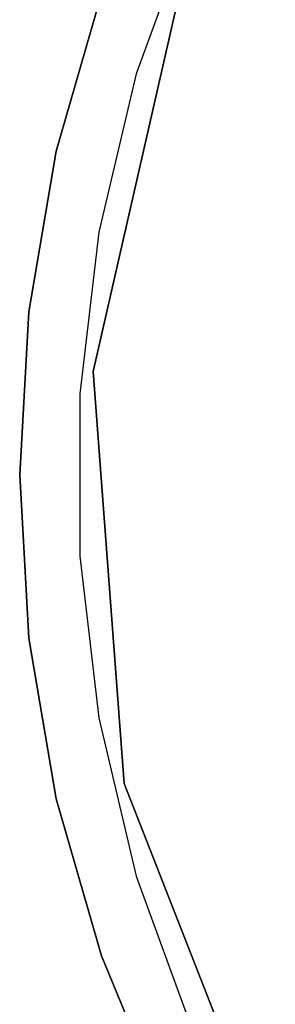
# Model space of a CAD drawing. Extents: x 0.03 to 4.74, y -5.92 to 1.99.
# Tile 4 of 21: x 0.4 to 0.75, y -0.72 to 0.62. Entities that reach past the tile are written whole.
import ezdxf

# ---------------------------------------------------------------- set-up
doc = ezdxf.new("R2010")
doc.units = 0
doc.header["$MEASUREMENT"] = 0
doc.layers.get('0').update_dxf_attribs({"color": 13, "linetype": 'CONTINUOUS'})

# ---------------------------------------------------------------- blocks, each defined once
blk = doc.blocks.new('TESSA-LED_STL')
at = {"color": 0}
for p, q in [((0.6325, 0.7563, 0), (0.5566, 0.5476, 0)), ((0.6325, 0.7563, 0), (0.5566, 0.5476, 0)), ((0.6325, 0.7563, 0.3543), (0.5566, 0.5476, 0.3543)), ((0.6325, 0.7563, 0.3543), (0.5566, 0.5476, 0.3543)), ((0.4976, 0.1415, 0.2763), (0.6232, 0.6918, 0.2763)), ((0.6232, 0.6918, 0.0007), (0.4976, 0.1415, 0.0007)), ((0.6232, 0.6918, 0.0007), (0.4976, 0.1415, 0.0007)), ((0.4976, 0.1415, 0.2763), (0.6232, 0.6918, 0.2763)), ((0.4475, 0.4424, 0.4331), (0.5092, 0.6567, 0.4331)), ((0.5092, 0.6567, 0), (0.4475, 0.4424, 0)), ((0.4475, 0.4424, 0.4331), (0.5092, 0.6567, 0.4331)), ((0.5092, 0.6567, 0), (0.4475, 0.4424, 0)), ((0.5566, 0.5476, 0), (0.5054, 0.3316, 0)), ((0.5566, 0.5476, 0), (0.5054, 0.3316, 0)), ((0.5566, 0.5476, 0.3543), (0.5054, 0.3316, 0.3543)), ((0.5566, 0.5476, 0.3543), (0.5054, 0.3316, 0.3543)), ((0.5566, 0.5476, 0), (0.5566, 0.5476, 0.3543)), ((0.5566, 0.5476, 0), (0.5566, 0.5476, 0.3543)), ((0.4101, 0.2226, 0.4331), (0.4475, 0.4424, 0.4331)), ((0.4475, 0.4424, 0), (0.4101, 0.2226, 0)), ((0.4101, 0.2226, 0.4331), (0.4475, 0.4424, 0.4331)), ((0.4475, 0.4424, 0), (0.4101, 0.2226, 0)), ((0.4475, 0.4424, 0.4331), (0.4475, 0.4424, 0)), ((0.4475, 0.4424, 0.4331), (0.4475, 0.4424, 0)), ((0.5054, 0.3316, 0), (0.4796, 0.111, 0)), ((0.5054, 0.3316, 0), (0.4796, 0.111, 0)), ((0.5054, 0.3316, 0.3543), (0.4796, 0.111, 0.3543)), ((0.5054, 0.3316, 0.3543), (0.4796, 0.111, 0.3543)), ((0.5054, 0.3316, 0), (0.5054, 0.3316, 0.3543)), ((0.5054, 0.3316, 0), (0.5054, 0.3316, 0.3543)), ((0.3976, 0, 0.4331), (0.4101, 0.2226, 0.4331)), ((0.4101, 0.2226, 0), (0.3976, 0, 0)), ((0.3976, 0, 0.4331), (0.4101, 0.2226, 0.4331)), ((0.4101, 0.2226, 0), (0.3976, 0, 0)), ((0.4101, 0.2226, 0.4331), (0.4101, 0.2226, 0)), ((0.4101, 0.2226, 0.4331), (0.4101, 0.2226, 0)), ((0.5398, -0.4213, 0.2763), (0.4976, 0.1415, 0.2763)), ((0.4976, 0.1415, 0.2763), (0.4976, 0.1415, 0.0007)), ((0.4976, 0.1415, 0.0007), (0.5398, -0.4213, 0.0007)), ((0.4976, 0.1415, 0.2763), (0.4976, 0.1415, 0.0007)), ((0.4976, 0.1415, 0.0007), (0.5398, -0.4213, 0.0007)), ((0.5398, -0.4213, 0.2763), (0.4976, 0.1415, 0.2763)), ((0.4796, 0.111, 0), (0.4796, -0.111, 0)), ((0.4796, 0.111, 0), (0.4796, -0.111, 0)), ((0.4796, 0.111, 0), (0.4796, 0.111, 0.3543)), ((0.4796, 0.111, 0.3543), (0.4796, -0.111, 0.3543)), ((0.4796, 0.111, 0), (0.4796, 0.111, 0.3543)), ((0.4796, 0.111, 0.3543), (0.4796, -0.111, 0.3543)), ((0.4101, -0.2226, 0.4331), (0.3976, 0, 0.4331)), ((0.3976, 0, 0.4331), (0.3976, 0, 0)), ((0.3976, 0, 0), (0.4101, -0.2226, 0)), ((0.3976, 0, 0.4331), (0.3976, 0, 0)), ((0.4101, -0.2226, 0.4331), (0.3976, 0, 0.4331)), ((0.3976, 0, 0), (0.4101, -0.2226, 0)), ((0.4796, -0.111, 0), (0.5054, -0.3316, 0)), ((0.4796, -0.111, 0), (0.5054, -0.3316, 0)), ((0.4796, -0.111, 0), (0.4796, -0.111, 0.3543)), ((0.4796, -0.111, 0.3543), (0.5054, -0.3316, 0.3543)), ((0.4796, -0.111, 0), (0.4796, -0.111, 0.3543)), ((0.4796, -0.111, 0.3543), (0.5054, -0.3316, 0.3543)), ((0.4475, -0.4424, 0.4331), (0.4101, -0.2226, 0.4331)), ((0.4101, -0.2226, 0.4331), (0.4101, -0.2226, 0)), ((0.4101, -0.2226, 0), (0.4475, -0.4424, 0)), ((0.4101, -0.2226, 0.4331), (0.4101, -0.2226, 0)), ((0.4475, -0.4424, 0.4331), (0.4101, -0.2226, 0.4331)), ((0.4101, -0.2226, 0), (0.4475, -0.4424, 0)), ((0.5054, -0.3316, 0), (0.5566, -0.5476, 0)), ((0.5054, -0.3316, 0), (0.5566, -0.5476, 0)), ((0.5054, -0.3316, 0), (0.5054, -0.3316, 0.3543)), ((0.5054, -0.3316, 0.3543), (0.5566, -0.5476, 0.3543)), ((0.5054, -0.3316, 0), (0.5054, -0.3316, 0.3543)), ((0.5054, -0.3316, 0.3543), (0.5566, -0.5476, 0.3543)), ((0.746, -0.9467, 0.2763), (0.5398, -0.4213, 0.2763)), ((0.5398, -0.4213, 0.2763), (0.5398, -0.4213, 0.0007)), ((0.5398, -0.4213, 0.0007), (0.746, -0.9467, 0.0007)), ((0.5398, -0.4213, 0.2763), (0.5398, -0.4213, 0.0007)), ((0.5398, -0.4213, 0.0007), (0.746, -0.9467, 0.0007)), ((0.746, -0.9467, 0.2763), (0.5398, -0.4213, 0.2763)), ((0.5092, -0.6567, 0.4331), (0.4475, -0.4424, 0.4331)), ((0.4475, -0.4424, 0.4331), (0.4475, -0.4424, 0)), ((0.4475, -0.4424, 0), (0.5092, -0.6567, 0)), ((0.4475, -0.4424, 0.4331), (0.4475, -0.4424, 0)), ((0.5092, -0.6567, 0.4331), (0.4475, -0.4424, 0.4331)), ((0.4475, -0.4424, 0), (0.5092, -0.6567, 0)), ((0.5566, -0.5476, 0), (0.6325, -0.7563, 0)), ((0.5566, -0.5476, 0), (0.6325, -0.7563, 0)), ((0.5566, -0.5476, 0), (0.5566, -0.5476, 0.3543)), ((0.5566, -0.5476, 0.3543), (0.6325, -0.7563, 0.3543)), ((0.5566, -0.5476, 0), (0.5566, -0.5476, 0.3543)), ((0.5566, -0.5476, 0.3543), (0.6325, -0.7563, 0.3543)), ((0.5945, -0.8626, 0.4331), (0.5092, -0.6567, 0.4331)), ((0.5092, -0.6567, 0.4331), (0.5092, -0.6567, 0)), ((0.5092, -0.6567, 0), (0.5945, -0.8626, 0)), ((0.5092, -0.6567, 0.4331), (0.5092, -0.6567, 0)), ((0.5945, -0.8626, 0.4331), (0.5092, -0.6567, 0.4331)), ((0.5092, -0.6567, 0), (0.5945, -0.8626, 0))]:
    blk.add_line(p, q, dxfattribs=at)

msp = doc.modelspace()

# ---------------------------------------------------------------- block references
at = {"color": 0}
msp.add_blockref('TESSA-LED_STL', (0, 0), dxfattribs=at)

doc.saveas('drawing.dxf')
